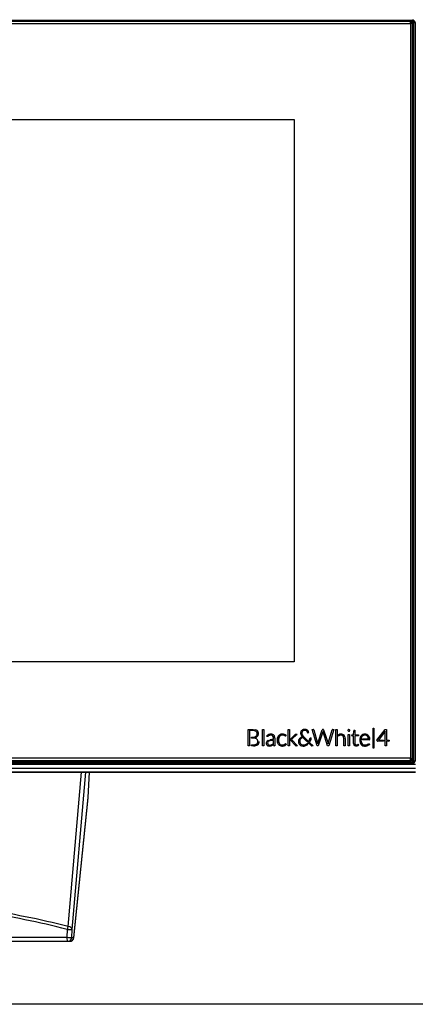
# Model space of a CAD drawing. Header units: millimetres. Extents: x 61 to 344, y 18 to 427.
# Tile 15 of 29: x 130 to 150, y 202 to 251. Entities that reach past the tile are written whole.
import ezdxf
from ezdxf.enums import TextEntityAlignment as Align

# ---------------------------------------------------------------- set-up
doc = ezdxf.new("R2010")
doc.units = ezdxf.units.MM
doc.layers.add('146338PRO-HÜLLEN', color=7, linetype='Continuous')
doc.layers.add('Standard', color=7, linetype='Continuous')
doc.styles.add('SEACAD_Arial', font='arial.ttf')
doc.dimstyles.new('ISO_(mm)', dxfattribs={"dimtxt": 3, "dimasz": 3, "dimexe": 1.5, "dimexo": 0, "dimgap": 0.75, "dimtad": 1, "dimlfac": 5, "dimtxsty": 'SEACAD_Arial', "dimblk1": '_SE_FILLED', "dimblk2": '_SE_FILLED', "dimsah": 1, "dimcen": 1.5, "dimadec": 0, "dimazin": 0, "dimtfac": 0.5, "dimtmove": 0, "dimatfit": 3, "dimfxl": 1, "dimarcsym": 0})

# ---------------------------------------------------------------- blocks, each defined once
blk = doc.blocks.new('SE')
at = {"layer": '146338PRO-HÜLLEN', "color": 7, "linetype": 'Continuous'}
for p, q in [((94.134, 250.657), (149.435, 250.657)), ((149.435, 250.59), (94.134, 250.59)), ((149.324, 250.579), (94.244, 250.579)), ((94.244, 250.492), (149.324, 250.492)), ((149.324, 250.579), (149.424, 250.48)), ((149.324, 250.492), (149.324, 250.579)), ((149.424, 250.48), (149.324, 250.492)), ((149.324, 250.492), (149.324, 213.887)), ((149.389, 250.515), (149.425, 250.515)), ((149.424, 213.875), (149.424, 250.48)), ((149.425, 250.515), (149.435, 250.59)), ((149.425, 250.515), (149.425, 250.448)), ((149.425, 213.679), (149.425, 250.448)), ((149.495, 250.531), (149.485, 250.455)), ((149.485, 250.455), (149.485, 213.708)), ((149.495, 213.738), (149.495, 250.531)), ((149.555, 250.538), (149.555, 213.745)), ((100.034, 245.698), (143.534, 245.698)), ((100.034, 245.698), (143.534, 245.698)), ((143.534, 245.698), (143.534, 218.681)), ((143.534, 218.681), (100.034, 218.681)), ((141.244, 215.316), (141.483, 215.316)), ((141.244, 215.316), (141.483, 215.316)), ((141.244, 214.5), (141.244, 215.316)), ((141.483, 215.316), (141.604, 215.302)), ((141.483, 215.316), (141.483, 215.316)), ((141.483, 215.316), (141.604, 215.302)), ((141.954, 215.319), (142.018, 215.319)), ((141.954, 215.319), (142.018, 215.319)), ((141.954, 214.5), (141.954, 215.319)), ((142.018, 215.319), (142.018, 214.5)), ((143.242, 215.319), (143.306, 215.319)), ((143.242, 215.319), (143.306, 215.319)), ((143.242, 214.5), (143.242, 215.319)), ((143.306, 215.319), (143.306, 214.5)), ((144.432, 215.316), (144.484, 215.316)), ((144.432, 215.316), (144.484, 215.316)), ((144.68, 214.5), (144.432, 215.316)), ((144.484, 215.316), (144.484, 215.316)), ((144.961, 215.316), (144.977, 215.316)), ((144.961, 215.316), (144.961, 215.316)), ((144.961, 215.316), (144.977, 215.316)), ((144.977, 215.316), (144.977, 215.316)), ((145.457, 215.316), (145.504, 215.316)), ((145.457, 215.316), (145.457, 215.316)), ((145.457, 215.316), (145.504, 215.316)), ((145.504, 215.316), (145.502, 215.31)), ((145.612, 215.319), (145.676, 215.319)), ((145.612, 215.319), (145.676, 215.319)), ((145.612, 214.5), (145.612, 215.319)), ((145.676, 215.319), (145.676, 214.5)), ((147.476, 215.386), (147.504, 215.386)), ((147.476, 215.386), (147.504, 215.386)), ((147.476, 214.381), (147.476, 215.386)), ((147.504, 215.386), (147.504, 214.381)), ((147.66, 214.779), (148.07, 215.317)), ((147.66, 214.779), (148.07, 215.317)), ((148.07, 215.317), (148.07, 215.317)), ((148.07, 215.317), (148.126, 215.317)), ((148.07, 215.317), (148.126, 215.317)), ((148.126, 215.317), (148.126, 214.784)), ((141.311, 215.26), (141.311, 214.5)), ((141.311, 215.26), (141.311, 215.26)), ((141.311, 215.26), (141.311, 214.5)), ((141.483, 215.26), (141.311, 215.26)), ((141.407, 214.939), (141.484, 214.939)), ((141.407, 214.886), (141.407, 214.939)), ((141.407, 214.938), (141.484, 214.938)), ((141.512, 214.886), (141.407, 214.886)), ((141.484, 214.939), (141.484, 214.938)), ((141.578, 214.953), (141.578, 214.953)), ((141.604, 215.302), (141.604, 215.302)), ((141.608, 214.919), (141.608, 214.919)), ((141.642, 214.989), (141.642, 214.989)), ((141.679, 215.04), (141.679, 215.041)), ((141.692, 215.26), (141.692, 215.259)), ((141.743, 215.191), (141.743, 215.191)), ((142.172, 214.992), (142.174, 214.995)), ((142.172, 214.992), (142.174, 214.995)), ((142.183, 214.973), (142.172, 214.992)), ((142.174, 214.995), (142.174, 214.995)), ((142.27, 215.063), (142.27, 215.063)), ((142.466, 215.071), (142.466, 215.071)), ((142.509, 214.819), (142.509, 214.874)), ((142.525, 215.028), (142.525, 215.028)), ((142.56, 214.96), (142.56, 214.961)), ((142.572, 214.877), (142.572, 214.5)), ((142.704, 214.909), (142.756, 215.004)), ((142.756, 215.003), (142.704, 214.908)), ((142.704, 214.909), (142.704, 214.908)), ((142.756, 215.004), (142.756, 215.003)), ((142.805, 214.968), (142.766, 214.891)), ((143.114, 214.993), (143.108, 214.987)), ((143.131, 215.016), (143.114, 214.993)), ((143.128, 215.019), (143.131, 215.016)), ((143.128, 215.019), (143.128, 215.019)), ((143.128, 215.019), (143.131, 215.016)), ((143.347, 214.836), (143.349, 214.838)), ((143.347, 214.836), (143.349, 214.838)), ((143.347, 214.791), (143.347, 214.836)), ((143.349, 214.838), (143.586, 215.063)), ((143.349, 214.838), (143.586, 215.062)), ((143.349, 214.838), (143.349, 214.838)), ((143.417, 214.831), (143.406, 214.82)), ((143.678, 215.077), (143.417, 214.831)), ((143.586, 215.063), (143.586, 215.062)), ((143.595, 215.07), (143.595, 215.07)), ((143.617, 215.077), (143.678, 215.077)), ((143.617, 215.077), (143.617, 215.076)), ((143.617, 215.076), (143.678, 215.076)), ((143.799, 214.861), (143.799, 214.861)), ((143.861, 214.917), (143.861, 214.917)), ((143.871, 215.212), (143.871, 215.212)), ((143.913, 215.27), (143.913, 215.27)), ((143.933, 214.955), (143.933, 214.955)), ((143.939, 215.047), (143.939, 215.047)), ((143.97, 214.916), (143.966, 214.92)), ((144.383, 214.514), (143.971, 214.916)), ((143.979, 215.31), (143.979, 215.31)), ((144.013, 214.957), (144.265, 214.71)), ((144.013, 214.957), (144.013, 214.956)), ((144.013, 214.956), (144.265, 214.71)), ((144.139, 215.312), (144.139, 215.312)), ((144.201, 215.275), (144.201, 215.275)), ((144.242, 215.223), (144.242, 215.223)), ((144.256, 215.155), (144.242, 215.151)), ((144.26, 215.155), (144.256, 215.155)), ((144.26, 215.159), (144.26, 215.155)), ((144.26, 215.159), (144.26, 215.159)), ((144.26, 215.159), (144.26, 215.155)), ((144.305, 214.795), (144.322, 214.874)), ((144.342, 214.895), (144.378, 214.895)), ((144.342, 214.895), (144.378, 214.895)), ((144.378, 214.895), (144.378, 214.894)), ((144.507, 215.299), (144.703, 214.637)), ((144.507, 215.299), (144.507, 215.299)), ((144.507, 215.299), (144.703, 214.636)), ((144.718, 214.635), (144.937, 215.297)), ((144.718, 214.635), (144.937, 215.297)), ((144.965, 215.203), (144.734, 214.5)), ((144.937, 215.297), (144.937, 215.297)), ((144.949, 215.312), (144.949, 215.312)), ((144.968, 215.214), (144.965, 215.203)), ((144.971, 215.203), (144.968, 215.214)), ((145.201, 214.503), (144.971, 215.203)), ((144.993, 215.31), (144.993, 215.31)), ((145.002, 215.298), (145.222, 214.633)), ((145.002, 215.298), (145.002, 215.297)), ((145.002, 215.297), (145.222, 214.633)), ((145.236, 214.637), (145.431, 215.297)), ((145.236, 214.637), (145.431, 215.297)), ((145.502, 215.31), (145.257, 214.5)), ((145.431, 215.297), (145.431, 215.297)), ((145.44, 215.31), (145.44, 215.31)), ((145.725, 215.034), (145.727, 215.035)), ((145.725, 215.034), (145.727, 215.035)), ((145.726, 214.981), (145.725, 215.034)), ((145.733, 214.987), (145.726, 214.981)), ((145.727, 215.035), (145.727, 215.035)), ((145.759, 215.056), (145.759, 215.056)), ((145.96, 215.071), (145.96, 215.07)), ((146.006, 214.5), (146.006, 214.867)), ((146.022, 215.026), (146.022, 215.026)), ((146.059, 214.955), (146.059, 214.955)), ((146.07, 214.871), (146.07, 214.5)), ((146.216, 215.286), (146.216, 215.285)), ((146.224, 215.299), (146.224, 215.299)), ((146.227, 215.076), (146.29, 215.076)), ((146.227, 215.076), (146.29, 215.076)), ((146.227, 214.501), (146.227, 215.076)), ((146.24, 215.31), (146.24, 215.311)), ((146.282, 215.308), (146.282, 215.308)), ((146.29, 215.076), (146.29, 214.501)), ((146.301, 215.287), (146.301, 215.287)), ((146.302, 215.286), (146.302, 215.286)), ((146.399, 215.052), (146.497, 215.059)), ((146.399, 215.052), (146.497, 215.059)), ((146.399, 215.026), (146.399, 215.052)), ((146.496, 215.009), (146.418, 215.009)), ((146.496, 214.626), (146.496, 215.009)), ((146.497, 215.059), (146.51, 215.258)), ((146.497, 215.059), (146.51, 215.258)), ((146.497, 215.059), (146.497, 215.059)), ((146.51, 215.258), (146.51, 215.258)), ((146.516, 215.27), (146.516, 215.27)), ((146.529, 215.276), (146.56, 215.276)), ((146.529, 215.276), (146.529, 215.275)), ((146.529, 215.275), (146.56, 215.275)), ((146.56, 215.276), (146.56, 215.059)), ((146.56, 215.059), (146.739, 215.059)), ((146.56, 215.059), (146.56, 215.059)), ((146.56, 215.059), (146.739, 215.059)), ((146.56, 215.009), (146.56, 214.627)), ((146.739, 215.009), (146.56, 215.009)), ((146.739, 215.059), (146.739, 215.009)), ((146.817, 214.914), (146.817, 214.914)), ((146.865, 214.845), (146.863, 214.811)), ((146.868, 215.005), (146.868, 215.004)), ((146.94, 214.85), (147.232, 214.85)), ((146.94, 214.85), (147.232, 214.85)), ((146.94, 214.806), (146.94, 214.85)), ((146.951, 215.064), (146.951, 215.064)), ((147.155, 215.068), (147.155, 215.068)), ((147.232, 214.85), (147.232, 214.85)), ((147.249, 214.99), (147.249, 214.99)), ((147.269, 214.952), (147.269, 214.952)), ((148.068, 215.228), (147.733, 214.784)), ((148.067, 215.223), (148.068, 215.228)), ((148.067, 215.222), (148.068, 215.228)), ((148.067, 215.223), (148.067, 215.222)), ((148.067, 215.202), (148.067, 215.223)), ((148.067, 215.202), (148.067, 215.222)), ((148.067, 214.5), (148.067, 215.202)), ((148.068, 215.228), (148.068, 215.228)), ((141.311, 214.5), (141.244, 214.5)), ((141.407, 214.556), (141.511, 214.556)), ((141.407, 214.556), (141.511, 214.556)), ((141.407, 214.5), (141.407, 214.556)), ((141.513, 214.5), (141.407, 214.5)), ((141.511, 214.556), (141.511, 214.556)), ((141.67, 214.601), (141.67, 214.601)), ((142.018, 214.5), (141.954, 214.5)), ((142.166, 214.711), (142.166, 214.711)), ((142.216, 214.597), (142.216, 214.597)), ((142.226, 214.579), (142.226, 214.579)), ((142.232, 214.767), (142.232, 214.766)), ((142.271, 214.546), (142.298, 214.541)), ((142.271, 214.546), (142.297, 214.54)), ((142.298, 214.541), (142.376, 214.547)), ((142.298, 214.54), (142.376, 214.546)), ((142.347, 214.804), (142.347, 214.803)), ((142.376, 214.547), (142.376, 214.546)), ((142.442, 214.527), (142.423, 214.517)), ((142.428, 214.567), (142.428, 214.567)), ((142.438, 214.574), (142.443, 214.578)), ((142.438, 214.573), (142.443, 214.578)), ((142.438, 214.573), (142.438, 214.574)), ((142.451, 214.532), (142.442, 214.527)), ((142.443, 214.578), (142.451, 214.584)), ((142.443, 214.578), (142.451, 214.584)), ((142.443, 214.578), (142.443, 214.578)), ((142.451, 214.584), (142.451, 214.532)), ((142.509, 214.819), (142.509, 214.819)), ((142.509, 214.63), (142.509, 214.773)), ((142.512, 214.586), (142.509, 214.63)), ((142.512, 214.586), (142.512, 214.586)), ((142.52, 214.52), (142.512, 214.586)), ((142.572, 214.5), (142.545, 214.5)), ((142.757, 214.571), (142.705, 214.664)), ((142.752, 214.788), (142.752, 214.787)), ((142.766, 214.684), (142.804, 214.608)), ((142.766, 214.684), (142.766, 214.684)), ((142.766, 214.684), (142.804, 214.608)), ((142.805, 214.608), (142.805, 214.608)), ((142.892, 214.552), (142.892, 214.551)), ((143.013, 214.554), (143.013, 214.554)), ((143.039, 214.564), (143.039, 214.564)), ((143.087, 214.596), (143.101, 214.605)), ((143.087, 214.596), (143.101, 214.605)), ((143.087, 214.596), (143.087, 214.596)), ((143.101, 214.605), (143.101, 214.605)), ((143.121, 214.6), (143.139, 214.578)), ((143.121, 214.6), (143.121, 214.599)), ((143.121, 214.599), (143.139, 214.578)), ((143.139, 214.578), (143.136, 214.575)), ((143.306, 214.5), (143.242, 214.5)), ((143.607, 214.515), (143.347, 214.791)), ((143.406, 214.82), (143.401, 214.816)), ((143.401, 214.816), (143.401, 214.815)), ((143.41, 214.808), (143.424, 214.794)), ((143.41, 214.808), (143.41, 214.808)), ((143.41, 214.808), (143.424, 214.794)), ((143.424, 214.794), (143.695, 214.5)), ((143.424, 214.794), (143.424, 214.794)), ((143.424, 214.794), (143.695, 214.5)), ((143.695, 214.5), (143.637, 214.5)), ((143.758, 214.791), (143.758, 214.791)), ((143.824, 214.64), (143.824, 214.64)), ((143.867, 214.587), (143.867, 214.587)), ((143.925, 214.555), (143.925, 214.555)), ((144.064, 214.554), (144.064, 214.553)), ((144.13, 214.579), (144.13, 214.579)), ((144.186, 214.617), (144.19, 214.62)), ((144.186, 214.616), (144.19, 214.62)), ((144.186, 214.617), (144.186, 214.616)), ((144.19, 214.62), (144.193, 214.623)), ((144.19, 214.62), (144.193, 214.623)), ((144.19, 214.62), (144.19, 214.62)), ((144.193, 214.623), (144.229, 214.587)), ((144.193, 214.623), (144.193, 214.623)), ((144.193, 214.623), (144.229, 214.587)), ((144.229, 214.587), (144.222, 214.58)), ((144.265, 214.71), (144.265, 214.71)), ((144.304, 214.672), (144.481, 214.5)), ((144.304, 214.672), (144.304, 214.672)), ((144.304, 214.672), (144.481, 214.5)), ((144.481, 214.5), (144.418, 214.5)), ((144.734, 214.5), (144.68, 214.5)), ((144.703, 214.636), (144.703, 214.637)), ((144.709, 214.61), (144.71, 214.605)), ((144.709, 214.61), (144.709, 214.61)), ((144.709, 214.61), (144.71, 214.605)), ((144.71, 214.605), (144.711, 214.61)), ((144.711, 214.609), (144.71, 214.605)), ((144.71, 214.605), (144.71, 214.605)), ((144.711, 214.609), (144.711, 214.61)), ((144.718, 214.635), (144.718, 214.635)), ((145.202, 214.5), (145.201, 214.503)), ((145.257, 214.5), (145.202, 214.5)), ((145.222, 214.633), (145.222, 214.633)), ((145.229, 214.606), (145.23, 214.611)), ((145.229, 214.606), (145.23, 214.611)), ((145.229, 214.608), (145.229, 214.606)), ((145.229, 214.608), (145.229, 214.608)), ((145.229, 214.606), (145.229, 214.608)), ((145.229, 214.606), (145.229, 214.606)), ((145.23, 214.611), (145.23, 214.611)), ((145.236, 214.637), (145.236, 214.637)), ((145.676, 214.5), (145.612, 214.5)), ((146.07, 214.5), (146.006, 214.5)), ((146.29, 214.501), (146.227, 214.501)), ((146.56, 214.626), (146.56, 214.627)), ((146.563, 214.597), (146.563, 214.597)), ((146.572, 214.576), (146.572, 214.575)), ((146.605, 214.549), (146.605, 214.549)), ((146.667, 214.55), (146.667, 214.55)), ((146.694, 214.564), (146.694, 214.564)), ((146.71, 214.576), (146.71, 214.576)), ((146.737, 214.575), (146.754, 214.548)), ((146.737, 214.575), (146.737, 214.575)), ((146.737, 214.575), (146.754, 214.548)), ((146.754, 214.548), (146.751, 214.545)), ((146.863, 214.811), (146.863, 214.8)), ((146.863, 214.811), (146.863, 214.81)), ((146.863, 214.81), (146.863, 214.8)), ((146.863, 214.8), (146.878, 214.689)), ((146.863, 214.8), (146.878, 214.689)), ((146.863, 214.793), (146.863, 214.793)), ((146.878, 214.689), (146.878, 214.689)), ((146.92, 214.609), (146.92, 214.609)), ((147.271, 214.806), (146.94, 214.806)), ((147.009, 214.553), (147.009, 214.553)), ((147.195, 214.575), (147.195, 214.575)), ((147.229, 214.596), (147.229, 214.596)), ((147.266, 214.599), (147.283, 214.578)), ((147.266, 214.599), (147.266, 214.598)), ((147.266, 214.598), (147.283, 214.577)), ((147.283, 214.578), (147.282, 214.576)), ((147.504, 214.381), (147.476, 214.381)), ((147.659, 214.778), (147.66, 214.779)), ((147.659, 214.778), (147.66, 214.779)), ((147.665, 214.749), (147.659, 214.778)), ((147.66, 214.779), (147.66, 214.779)), ((147.992, 214.731), (147.689, 214.731)), ((147.733, 214.784), (147.992, 214.784)), ((147.733, 214.784), (147.733, 214.784)), ((147.733, 214.784), (147.992, 214.784)), ((147.992, 214.784), (147.992, 214.731)), ((148.126, 214.5), (148.067, 214.5)), ((148.126, 214.784), (148.274, 214.784)), ((148.126, 214.784), (148.126, 214.784)), ((148.126, 214.784), (148.274, 214.784)), ((148.126, 214.731), (148.126, 214.5)), ((148.254, 214.731), (148.126, 214.731)), ((148.274, 214.784), (148.274, 214.75)), ((148.274, 214.75), (148.274, 214.75)), ((149.324, 213.887), (94.244, 213.887)), ((149.324, 213.775), (149.324, 213.887)), ((149.324, 213.887), (149.424, 213.875)), ((149.424, 213.875), (149.324, 213.775)), ((149.424, 213.826), (149.424, 213.875)), ((93.984, 213.597), (149.584, 213.597)), ((149.584, 213.374), (93.984, 213.374)), ((149.435, 213.679), (94.134, 213.679)), ((149.435, 213.626), (94.134, 213.626)), ((94.244, 213.775), (149.324, 213.775)), ((149.324, 213.727), (94.244, 213.727)), ((149.324, 213.727), (149.424, 213.826)), ((149.324, 213.775), (149.324, 213.727)), ((149.435, 213.626), (149.435, 213.679)), ((149.492, 213.722), (149.495, 213.738)), ((93.984, 213.203), (149.584, 213.203)), ((93.984, 213.188), (149.584, 213.188)), ((132.274, 205.5), (132.939, 213.188)), ((132.474, 205.35), (133.152, 213.188)), ((133.273, 211.937), (133.334, 213.188)), ((132.555, 204.946), (133.271, 211.917)), ((132.556, 204.958), (133.273, 211.937)), ((132.225, 205.359), (132.208, 204.966)), ((132.457, 204.958), (132.474, 205.35)), ((111.311, 204.766), (132.258, 204.766)), ((127.993, 204.966), (132.208, 204.966)), ((132.258, 204.766), (132.356, 204.766)), ((132.457, 204.958), (132.556, 204.958)), ((153.548, 201.628), (90.02, 201.628))]:
    blk.add_line(p, q, dxfattribs=at)
for centre, radius, start, end in [((163.496, 250.624), 14.061, 179.864, 180.1359), ((149.435, 250.538), 0.12, 0.2115, 90.2171), ((149.435, 250.531), 0.0597, 0.112, 90.3166), ((144.061, 215.089), 0.236, 70.6136, 110.2809), ((144.061, 215.088), 0.236, 70.6122, 110.2824), ((141.502, 215.01), 0.251, 56.5609, 94.3767), ((141.553, 214.69), 0.192, 51.2952, 75.176), ((141.546, 215.071), 0.239, 52.3869, 75.9208), ((141.546, 215.07), 0.239, 52.3869, 75.9208), ((141.532, 215.102), 0.16, 337.1973, 47.1224), ((141.532, 215.102), 0.16, 337.196, 11.0256), ((141.547, 215.112), 0.211, 340.9071, 22.0442), ((141.547, 215.112), 0.211, 357.967, 22.042), ((142.378, 214.824), 0.262, 70.4541, 114.4157), ((142.378, 214.824), 0.262, 70.4527, 114.4164), ((143.11, 214.788), 0.423, 163.4192, 197.0285), ((143.11, 214.788), 0.423, 163.4192, 175.0549), ((143.143, 214.788), 0.391, 164.7568, 195.4376), ((142.95, 214.793), 0.293, 69.7784, 114.5731), ((142.95, 214.79), 0.296, 70.0186, 114.3329), ((142.954, 214.805), 0.229, 75.2948, 112.2483), ((144.065, 215.131), 0.21, 157.3368, 205.7328), ((144.065, 215.131), 0.21, 157.3378, 188.3798), ((144.078, 215.132), 0.162, 157.4091, 211.2858), ((144.078, 215.131), 0.162, 176.8379, 211.2776), ((144.299, 215.265), 0.42, 211.1558, 227.1517), ((144.299, 215.265), 0.42, 211.1558, 227.1517), ((144.061, 215.106), 0.167, 68.7251, 110.0638), ((143.913, 214.925), 0.413, 341.7406, 352.9998), ((144.342, 214.877), 0.0179, 89.8893, 152.5822), ((144.342, 214.876), 0.0182, 90.365, 152.0492), ((145.875, 214.843), 0.243, 69.5222, 118.5908), ((145.875, 214.843), 0.243, 69.5177, 118.5946), ((146.257, 215.266), 0.0487, 23.7464, 25.6754), ((146.257, 215.266), 0.0487, 23.7463, 25.6754), ((147.204, 214.794), 0.405, 162.7719, 197.8661), ((147.211, 214.794), 0.412, 163.0846, 179.0779), ((147.058, 214.811), 0.275, 69.2797, 112.8305), ((147.058, 214.811), 0.275, 69.2794, 112.8308), ((147.059, 214.827), 0.209, 69.621, 110.6224), ((147.059, 214.872), 0.17, 18.3932, 41.858), ((141.529, 214.8), 0.244, 265.999, 305.4616), ((141.529, 214.8), 0.244, 265.999, 305.4616), ((141.564, 214.754), 0.248, 285.5239, 309.6035), ((141.556, 214.724), 0.168, 312.9774, 25.6904), ((141.556, 214.724), 0.168, 312.9774, 349.6343), ((141.588, 214.719), 0.205, 333.9729, 0.4454), ((142.29, 214.635), 0.146, 148.3435, 204.9096), ((142.29, 214.635), 0.146, 148.3435, 186.1377), ((142.308, 214.608), 0.176, 115.5548, 143.9559), ((142.308, 214.608), 0.176, 115.5548, 143.9559), ((142.306, 214.639), 0.0998, 145.6788, 204.9521), ((142.309, 214.743), 0.252, 254.8317, 283.2647), ((142.543, 214.524), 0.0242, 190.9734, 274.9222), ((143.143, 214.788), 0.391, 180.0996, 195.4376), ((142.939, 214.76), 0.268, 247.2451, 283.09), ((142.948, 214.769), 0.224, 255.5935, 286.8971), ((142.948, 214.768), 0.224, 255.5935, 286.8971), ((143.961, 214.711), 0.218, 158.4009, 205.302), ((143.961, 214.711), 0.219, 158.4492, 179.0767), ((143.988, 214.715), 0.18, 159.724, 204.6373), ((143.988, 214.715), 0.18, 179.3304, 204.6387), ((143.988, 214.801), 0.31, 252.3717, 284.9873), ((143.997, 214.793), 0.248, 253.0964, 285.5562), ((143.997, 214.792), 0.248, 253.0964, 285.5562), ((144.18, 214.621), 0.0586, 308.771, 316.5073), ((146.635, 214.644), 0.0992, 252.6779, 289.3344), ((146.635, 214.644), 0.0992, 252.6836, 289.3288), ((147.08, 214.754), 0.275, 197.7388, 220.9031), ((147.096, 214.752), 0.227, 196.2322, 219.2103), ((147.098, 214.753), 0.229, 196.3434, 219.098), ((147.067, 214.79), 0.298, 249.2147, 282.3364), ((147.074, 214.813), 0.268, 255.9659, 285.0238), ((147.073, 214.81), 0.265, 255.915, 285.2827), ((149.435, 213.745), 0.12, 269.7838, 359.7875), ((149.435, 213.738), 0.0598, 269.8383, 359.733), ((121.784, 164.625), 42.2, 75.6063, 81.5571), ((121.78, 164.851), 41.833, 75.5409, 81.4582), ((132.356, 204.966), 0.2, 270, 354.132)]:
    blk.add_arc(centre, radius, start, end, dxfattribs=at)
for centre, major_axis, ratio, start_param, end_param in [((149.425, 250.456), (-0.0595, 0.0075), 0.990117, 3.265426, 4.835918), ((149.425, 250.456), (0.06, 0), 0.121869, 4.712389, 6.265732), ((144.484, 215.292), (0.0236, 0), 0.992546, 0.285046, 1.570796), ((144.484, 215.292), (0.0236, 0), 0.992546, 0.285046, 1.570796), ((144.961, 215.293), (-0.0234, 0), 0.992546, 4.712389, 5.25716), ((144.961, 215.292), (-0.0234, 0), 0.992546, 4.712389, 5.25716), ((144.978, 215.292), (0.0239, 0), 0.992546, 0.881942, 1.593334), ((144.978, 215.292), (0.0239, 0), 0.992546, 0.881912, 1.593327), ((145.456, 215.291), (-0.0247, 0), 0.992546, 4.686327, 5.396581), ((145.456, 215.291), (-0.0247, 0), 0.992546, 4.686336, 5.396535), ((146.259, 215.269), (-0.0462, 0), 0.992546, 4.178754, 5.117134), ((146.259, 215.268), (-0.0462, 0), 0.992546, 4.178754, 5.117134), ((141.516, 214.557), (0.332, 0), 0.992546, 1.309222, 1.583212), ((141.519, 215.129), (0.187, 0), 0.992546, 5.03515, 5.431555), ((141.519, 215.129), (0.187, 0), 0.992546, 5.03515, 5.431555), ((141.54, 215.141), (0.234, 0), 0.992546, 5.011401, 5.254384), ((141.544, 215.097), (0.147, 0), 0.992546, 5.449965, 5.885301), ((141.544, 215.097), (0.147, 0), 0.992546, 5.449965, 5.885301), ((141.554, 215.12), (0.208, 0), 0.992546, 5.244996, 5.580592), ((141.584, 214.735), (0.138, 0), 0.992546, 0.471427, 0.874145), ((141.582, 215.127), (0.173, 0), 0.992546, 0.38218, 0.884339), ((141.582, 215.127), (0.173, 0), 0.992546, 0.38218, 0.884339), ((141.569, 215.109), (0.19, 0), 0.992546, 5.575755, 5.922878), ((142.418, 214.761), (-0.339, 0), 0.992546, 5.163801, 5.51279), ((142.418, 214.76), (-0.339, 0), 0.992546, 5.163801, 5.51279), ((142.433, 214.743), (-0.308, 0), 0.992546, 5.32404, 5.439261), ((142.397, 214.795), (-0.245, 0), 0.992546, 5.076379, 5.32404), ((142.406, 214.929), (0.156, 0), 0.992546, 0.701956, 1.175222), ((142.406, 214.928), (0.156, 0), 0.992546, 0.701956, 1.175222), ((141.574, 213.941), (0.887, 1.067), 0.278469, 5.959702, 6.226621), ((142.377, 214.91), (0.191, 0), 0.992546, 0.272502, 0.678902), ((142.377, 214.909), (0.191, 0), 0.992546, 0.272502, 0.678902), ((142.26, 214.877), (0.312, 0), 0.992546, 0, 0.272502), ((142.26, 214.877), (0.312, 0), 0.992546, 0, 0.272502), ((142.93, 214.856), (-0.228, 0), 0.992546, 5.174752, 5.575348), ((142.93, 214.856), (-0.228, 0), 0.992546, 5.174752, 5.575348), ((142.937, 214.863), (-0.169, 0), 0.992546, 5.138005, 5.611252), ((142.947, 214.81), (0.227, 0), 0.992546, 1.153487, 1.281791), ((142.956, 214.829), (0.207, 0), 0.992546, 0.926201, 1.153487), ((142.955, 214.834), (0.254, 0), 0.992546, 0.822454, 1.183913), ((142.955, 214.834), (0.254, 0), 0.992546, 0.822454, 1.183913), ((143.638, 215.009), (-0.0753, 0), 0.992546, 5.318411, 5.473995), ((143.638, 215.008), (-0.0753, 0), 0.992546, 5.318411, 5.473995), ((143.617, 215.04), (0.0372, 0), 0.992546, 1.570796, 2.176819), ((143.617, 215.039), (0.0372, 0), 0.992546, 1.570796, 2.176819), ((144, 214.696), (-0.261, 0), 0.992546, 5.591859, 5.905608), ((144, 214.695), (-0.261, 0), 0.992546, 5.591859, 5.905608), ((144.032, 214.669), (-0.303, 0), 0.992546, 5.310423, 5.589978), ((144.032, 214.668), (-0.303, 0), 0.992546, 5.310423, 5.589978), ((144.02, 214.704), (-0.215, 0), 0.992546, 5.620589, 5.928337), ((144.054, 214.674), (-0.26, 0), 0.992546, 5.337119, 5.60943), ((144.063, 214.629), (-0.354, 0), 0.992546, 5.087491, 5.318069), ((144.063, 214.628), (-0.354, 0), 0.992546, 5.087491, 5.31807), ((144.036, 215.139), (-0.181, 0), 0.992546, 5.464334, 5.863295), ((144.036, 215.139), (-0.181, 0), 0.992546, 5.464322, 5.863295), ((144.217, 215.208), (-0.381, 0), 0.992546, 0.459981, 0.730551), ((144.105, 214.601), (-0.35, 0), 0.992546, 5.119509, 5.332031), ((144.047, 215.126), (-0.198, 0), 0.992546, 5.064113, 5.458779), ((144.047, 215.126), (-0.198, 0), 0.992546, 5.064113, 5.458768), ((144.048, 215.14), (-0.131, 0), 0.992546, 5.273815, 5.856238), ((144.052, 215.132), (-0.14, 0), 0.992546, 5.067638, 5.273142), ((144.057, 215.128), (0.149, 0), 0.992546, 0.794113, 1.126647), ((144.065, 215.117), (0.21, 0), 0.992546, 0.865078, 1.207815), ((144.065, 215.117), (0.21, 0), 0.992546, 0.865078, 1.207815), ((144.064, 215.136), (0.139, 0), 0.992546, 0.469291, 0.787), ((144.02, 215.112), (0.188, 0), 0.992546, 0.28506, 0.47772), ((144.08, 215.139), (0.183, 0), 0.992546, 0.482082, 0.852933), ((144.08, 215.139), (0.183, 0), 0.992546, 0.482082, 0.852933), ((144.222, 215.169), (-0.0217, 0), 0.992546, 0.200335, 0.859944), ((144.107, 215.153), (0.152, 0), 0.992546, 0.039619, 0.482082), ((144.107, 215.153), (0.152, 0), 0.992546, 0.039966, 0.482082), ((144.355, 214.87), (-0.0329, 0), 0.992546, 5.809919, 6.15582), ((144.355, 214.87), (-0.0329, 0), 0.992546, 5.809711, 6.115279), ((143.998, 214.902), (0.381, 0), 0.992546, 5.990813, 6.262539), ((144.964, 215.288), (-0.0287, 0), 0.992546, 5.257158, 5.965966), ((144.964, 215.288), (-0.0287, 0), 0.992546, 5.257158, 5.965966), ((144.972, 215.287), (0.0317, 0), 0.992546, 0.345638, 0.847004), ((144.972, 215.287), (0.0317, 0), 0.992546, 0.345638, 0.846968), ((145.454, 215.291), (-0.0234, 0), 0.992546, 5.331213, 6.030792), ((145.454, 215.291), (-0.0234, 0), 0.992546, 5.331164, 6.030792), ((145.913, 214.79), (-0.309, 0), 0.992546, 5.231926, 5.356292), ((145.913, 214.79), (-0.309, 0), 0.992546, 5.231926, 5.356292), ((145.896, 214.779), (-0.265, 0), 0.992546, 5.253707, 5.373518), ((145.899, 214.923), (0.161, 0), 0.992546, 0.707059, 1.181216), ((145.899, 214.922), (0.161, 0), 0.992546, 0.707059, 1.181216), ((145.054, 214.037), (0.905, 0.965), 0.307594, 5.966298, 6.240973), ((145.868, 214.903), (0.198, 0), 0.992546, 0.269918, 0.684195), ((145.868, 214.902), (0.198, 0), 0.992546, 0.269918, 0.684195), ((145.754, 214.871), (0.316, 0), 0.992546, 0, 0.269918), ((145.754, 214.871), (0.316, 0), 0.992546, 0, 0.269918), ((146.257, 215.268), (0.0447, 0), 0.992546, 2.726583, 3.559276), ((146.257, 215.268), (0.0447, 0), 0.992546, 2.726581, 3.14032), ((146.26, 215.267), (-0.0479, 0), 0.992546, 5.560421, 5.88645), ((146.26, 215.267), (-0.0479, 0), 0.992546, 5.560421, 5.886455), ((146.261, 215.27), (-0.0493, 0), 0.992546, 0.425644, 0.786192), ((146.259, 215.268), (-0.0466, 0), 0.992546, 5.116616, 5.5604), ((146.259, 215.268), (-0.0466, 0), 0.992546, 5.116617, 5.5604), ((146.261, 215.271), (-0.0502, 0), 0.992546, 0.79456, 1.052814), ((146.259, 215.267), (0.0458, 0), 0.992546, 4.194418, 5.192753), ((146.257, 215.27), (0.0491, 0), 0.992546, 5.192753, 5.604834), ((146.257, 215.267), (0.0485, 0), 0.992546, 0.445206, 1.037161), ((146.257, 215.266), (0.0485, 0), 0.992546, 0.445206, 1.037161), ((146.254, 215.272), (0.053, 0), 0.992546, 5.604834, 5.836155), ((146.261, 215.268), (-0.0444, 0), 0.992546, 2.719841, 3.568056), ((146.261, 215.267), (-0.0444, 0), 0.992546, 3.141593, 3.568041), ((146.416, 215.026), (-0.0171, 0), 0.992546, 0, 1.222484), ((146.418, 215.03), (-0.0213, 0), 0.992546, 1.222484, 1.570796), ((146.531, 215.256), (-0.0207, 0), 0.992546, 5.533516, 6.184375), ((146.531, 215.256), (-0.0207, 0), 0.992546, 5.533509, 6.184378), ((146.528, 215.259), (0.0168, 0), 0.992546, 1.50492, 2.400197), ((146.528, 215.258), (-0.0167, 0), 0.992546, 4.647006, 5.541787), ((147.07, 214.832), (-0.266, 0), 0.992546, 5.571343, 5.968002), ((147.07, 214.832), (-0.266, 0), 0.992546, 5.571343, 5.968002), ((147.145, 214.815), (-0.281, 0), 0.992546, 5.883933, 6.177545), ((147.046, 214.849), (-0.237, 0), 0.992546, 5.123292, 5.55781), ((147.046, 214.848), (-0.237, 0), 0.992546, 5.123292, 5.55781), ((147.069, 214.847), (-0.198, 0), 0.992546, 5.513067, 5.882087), ((147.048, 214.863), (-0.173, 0), 0.992546, 5.084464, 5.494785), ((147.076, 214.887), (0.148, 0), 0.992546, 0.735492, 1.180904), ((147.075, 214.878), (0.207, 0), 0.992546, 0.573329, 1.175736), ((147.075, 214.878), (0.207, 0), 0.992546, 0.573329, 1.175731), ((146.988, 214.85), (0.244, 0), 0.992546, 0.001556, 0.318807), ((147.05, 214.862), (0.237, 0), 0.992546, 0.393329, 0.573328), ((147.05, 214.862), (0.237, 0), 0.992546, 0.393329, 0.573328), ((141.519, 214.912), (-0.415, 0), 0.992546, 1.555868, 1.842116), ((141.595, 214.709), (0.194, 0), 0.992546, 5.423469, 5.856056), ((142.282, 214.629), (-0.136, 0), 0.992546, 0.424124, 0.861546), ((142.287, 214.64), (-0.148, 0), 0.992546, 0.882416, 1.27238), ((142.305, 214.636), (-0.0978, 0), 0.992546, 0.415009, 0.628077), ((142.305, 214.636), (-0.0978, 0), 0.992546, 0.415008, 0.628141), ((142.299, 214.632), (-0.0909, 0), 0.992546, 0.629657, 1.255495), ((142.299, 214.632), (-0.0909, 0), 0.992546, 0.629726, 1.258019), ((142.434, 214.362), (-0.407, 0), 0.992546, 4.859581, 5.105074), ((142.523, 213.833), (-0.994, 0), 0.992546, 4.72679, 4.891267), ((142.523, 213.833), (-0.994, 0), 0.992546, 4.72679, 4.891267), ((142.318, 214.726), (0.235, 0), 0.992546, 4.923472, 5.174709), ((142.531, 213.766), (-1.015, 0), 0.992546, 4.734007, 4.867499), ((142.319, 214.766), (0.229, 0), 0.992546, 4.964454, 5.213781), ((142.319, 214.766), (0.229, 0), 0.992546, 4.964454, 5.213781), ((142.399, 214.62), (0.0611, 0), 0.992546, 5.213781, 5.399742), ((142.399, 214.62), (0.0611, 0), 0.992546, 5.213781, 5.399742), ((142.924, 214.713), (-0.22, 0), 0.992546, 0.707379, 1.15832), ((142.935, 214.712), (-0.168, 0), 0.992546, 0.676535, 1.311294), ((142.935, 214.712), (-0.168, 0), 0.992546, 0.676535, 1.311294), ((142.95, 214.76), (0.267, 0), 0.992546, 4.899365, 5.118132), ((142.944, 214.761), (0.22, 0), 0.992546, 5.032155, 5.157593), ((142.944, 214.761), (0.22, 0), 0.992546, 5.032155, 5.157593), ((142.949, 214.75), (0.207, 0), 0.992546, 5.157593, 5.44001), ((142.949, 214.75), (0.207, 0), 0.992546, 5.157593, 5.44001), ((142.973, 214.715), (0.217, 0), 0.992546, 5.104012, 5.349954), ((143.107, 214.588), (0.0182, 0), 0.992546, 0.683315, 1.918814), ((143.107, 214.588), (0.0182, 0), 0.992546, 0.683315, 1.918814), ((143.007, 214.675), (0.164, 0), 0.992546, 5.332743, 5.623348), ((143.367, 214.764), (0.0617, 0), 0.992546, 0.794818, 0.994648), ((143.367, 214.764), (0.0617, 0), 0.992546, 0.794829, 0.994648), ((143.642, 214.544), (-0.0459, 0), 0.992546, 0.701207, 1.09214), ((143.637, 214.539), (-0.0388, 0), 0.992546, 1.142193, 1.580094), ((143.96, 214.714), (-0.22, 0), 0.992546, 0.459738, 0.86585), ((143.971, 214.729), (-0.238, 0), 0.992546, 0.873338, 1.244191), ((143.976, 214.718), (-0.172, 0), 0.992546, 0.473831, 0.875088), ((143.976, 214.718), (-0.172, 0), 0.992546, 0.473831, 0.875087), ((143.981, 214.726), (-0.181, 0), 0.992546, 0.881946, 1.253513), ((143.981, 214.726), (-0.181, 0), 0.992546, 0.881945, 1.253512), ((143.987, 214.855), (0.313, 0), 0.992546, 4.961044, 5.187739), ((143.987, 214.855), (0.313, 0), 0.992546, 4.961044, 5.187739), ((143.98, 214.86), (0.372, 0), 0.992546, 4.950793, 5.175334), ((143.988, 214.848), (0.306, 0), 0.992546, 5.193647, 5.417169), ((143.988, 214.847), (0.306, 0), 0.992546, 5.193647, 5.417171), ((143.963, 214.885), (0.402, 0), 0.992546, 5.185354, 5.392824), ((143.908, 214.925), (0.417, 0), 0.992546, 5.738244, 5.96573), ((143.908, 214.924), (0.417, 0), 0.992546, 5.738244, 5.96573), ((143.937, 214.92), (0.444, 0), 0.992546, 5.686215, 5.990813), ((144.42, 214.55), (-0.052, 0), 0.992546, 0.779091, 1.173639), ((144.417, 214.563), (-0.0633, 0), 0.992546, 1.29007, 1.586804), ((144.44, 214.56), (0.273, 0), 0.992546, 0.184926, 0.285046), ((144.44, 214.56), (0.273, 0), 0.992546, 0.184926, 0.285046), ((144.938, 214.563), (-0.232, 0), 0.992546, 5.965966, 6.08014), ((144.938, 214.563), (-0.232, 0), 0.992546, 5.965966, 6.08014), ((144.93, 214.538), (0.308, 0), 0.992546, 0.23306, 0.317218), ((144.93, 214.537), (0.308, 0), 0.992546, 0.23306, 0.317218), ((145.473, 214.568), (-0.247, 0), 0.992546, 5.99812, 6.107839), ((145.473, 214.568), (-0.247, 0), 0.992546, 5.99812, 6.107839), ((147.302, 215.41), (-0.769, -0.89), 0.274862, 5.975166, 6.264693), ((146.678, 214.627), (-0.118, 0), 0.992546, 0, 0.251111), ((146.678, 214.626), (-0.118, 0), 0.992546, 0, 0.251111), ((146.645, 214.618), (-0.0844, 0), 0.992546, 0.251113, 0.535041), ((146.645, 214.618), (-0.0844, 0), 0.992546, 0.251113, 0.535041), ((146.624, 214.606), (-0.0605, 0), 0.992546, 0.535044, 1.243949), ((146.624, 214.606), (-0.0605, 0), 0.992546, 0.535044, 1.24395), ((146.615, 214.683), (0.144, 0), 0.992546, 5.087292, 5.298091), ((146.615, 214.683), (0.144, 0), 0.992546, 5.087292, 5.298091), ((146.604, 214.699), (0.163, 0), 0.992546, 5.298091, 5.4207), ((146.604, 214.699), (0.163, 0), 0.992546, 5.298091, 5.4207), ((146.63, 214.658), (0.166, 0), 0.992546, 5.111151, 5.533702), ((147.048, 214.727), (-0.234, 0), 0.992546, 0.721858, 1.193049), ((147.052, 214.719), (-0.172, 0), 0.992546, 0.696918, 1.316924), ((147.052, 214.719), (-0.172, 0), 0.992546, 0.696898, 1.316924), ((147.058, 214.868), (0.379, 0), 0.992546, 4.905401, 5.081461), ((147.067, 214.819), (0.276, 0), 0.992546, 4.99004, 5.193693), ((147.067, 214.818), (0.276, 0), 0.992546, 4.99004, 5.193693), ((147.06, 214.828), (0.288, 0), 0.992546, 5.19986, 5.337264), ((147.06, 214.828), (0.288, 0), 0.992546, 5.19986, 5.337264), ((147.104, 214.75), (0.251, 0), 0.992546, 5.081461, 5.331873), ((147.157, 214.677), (0.161, 0), 0.992546, 5.331873, 5.603772), ((147.272, 214.825), (-0.0193, 0), 0.992546, 1.510677, 2.396678), ((147.686, 214.753), (-0.0222, 0), 0.992546, 0.217142, 0.897782), ((147.687, 214.757), (-0.0257, 0), 0.992546, 0.954283, 1.618373), ((148.256, 214.753), (-0.0213, 0), 0.992546, 1.511731, 2.280791), ((148.255, 214.749), (-0.0196, 0), 0.992546, 2.418699, 3.169644), ((148.255, 214.749), (-0.0196, 0), 0.992546, 3.141593, 3.169637), ((132.274, 205.359), (0.05, 0.194), 0.241241, 0.816315, 1.632629), ((132.274, 205.359), (-0.2, 0.009), 0.010967, 1.319814, 3.098409), ((132.274, 205.359), (0.199, -0.017), 0.705788, 0.060973, 1.631769), ((132.258, 204.966), (0, 0.2), 0.248185, 1.570796, 3.141593), ((132.258, 204.966), (0.2, -0.009), 0.010948, 4.461817, 6.240001), ((132.258, 204.966), (0, -0.2), 0.999066, 0, 1.527615), ((132.356, 204.966), (0, 0.2), 0.999066, 3.141593, 4.669208), ((132.356, 204.966), (-0.199, 0.02), 0.807545, 3.141593, 3.214848)]:
    blk.add_ellipse(centre, major_axis=major_axis, ratio=ratio, start_param=start_param, end_param=end_param, dxfattribs=at)
for points, degree, knots in [([(149.555, 250.538), (149.539, 250.538), (149.524, 250.537), (149.502, 250.535), (149.495, 250.533), (149.495, 250.531)], 3, [0, 0, 0, 0, 0.5, 0.5, 1, 1, 1, 1]), ([(141.484, 214.939), (141.521, 214.939), (141.553, 214.943), (141.579, 214.953), (141.579, 214.953), (141.579, 214.953), (141.578, 214.953)], 3, [0, 0, 0, 0, 0.999962, 0.999962, 0.999962, 1, 1, 1, 1]), ([(141.484, 214.938), (141.521, 214.938), (141.553, 214.943), (141.579, 214.952), (141.579, 214.952), (141.579, 214.952), (141.578, 214.952)], 3, [0, 0, 0, 0, 0.999962, 0.999962, 0.999962, 1, 1, 1, 1]), ([(142.228, 214.972), (142.215, 214.96), (142.204, 214.96), (142.19, 214.96), (142.183, 214.973)], 2, [0, 0, 0, 0.5, 0.5, 1, 1, 1]), ([(142.476, 214.992), (142.444, 215.031), (142.378, 215.033), (142.34, 215.034), (142.31, 215.022)], 2, [0, 0, 0, 0.5, 0.5, 1, 1, 1]), ([(143.108, 214.988), (143.108, 214.988), (143.108, 214.988), (143.108, 214.988), (143.102, 214.983), (143.093, 214.983), (143.08, 214.993)], 3, [0, 0, 0, 0, 0.000236, 0.000236, 0.000236, 1, 1, 1, 1]), ([(145.971, 214.989), (145.957, 215.006), (145.936, 215.017), (145.907, 215.032), (145.862, 215.033), (145.808, 215.034), (145.76, 215.005)], 2, [0, 0, 0, 0.2, 0.2, 0.5, 0.5, 1, 1, 1]), ([(147.269, 214.952), (147.289, 214.898), (147.291, 214.838), (147.292, 214.819), (147.286, 214.812)], 2, [0, 0, 0, 0.5, 0.5, 1, 1, 1]), ([(147.291, 214.831), (147.291, 214.834), (147.291, 214.838), (147.289, 214.897), (147.269, 214.952)], 2, [0.4049357, 0.4049357, 0.4049357, 0.5, 0.5, 0.9997305, 0.9997305, 0.9997305]), ([(142.278, 214.735), (142.278, 214.735), (142.278, 214.735), (142.278, 214.735), (142.254, 214.724), (142.235, 214.71), (142.224, 214.695)], 3, [0, 0, 0, 0, 0.000081, 0.000081, 0.000081, 1, 1, 1, 1]), ([(142.232, 214.767), (142.262, 214.782), (142.3, 214.794), (142.347, 214.803), (142.347, 214.803), (142.347, 214.803), (142.347, 214.804)], 3, [0, 0, 0, 0, 0.999976, 0.999976, 0.999976, 1, 1, 1, 1]), ([(142.232, 214.766), (142.262, 214.782), (142.3, 214.794), (142.347, 214.803), (142.347, 214.803), (142.347, 214.803), (142.347, 214.803)], 3, [0, 0, 0, 0, 0.999976, 0.999976, 0.999976, 1, 1, 1, 1]), ([(146.694, 214.506), (146.659, 214.49), (146.622, 214.491), (146.562, 214.492), (146.529, 214.524)], 2, [0, 0, 0, 0.5, 0.5, 1, 1, 1]), ([(149.555, 213.745), (149.539, 213.745), (149.524, 213.744), (149.502, 213.742), (149.495, 213.74), (149.495, 213.738)], 3, [0, 0, 0, 0, 0.5, 0.5, 1, 1, 1, 1])]:
    blk.add_open_spline(points, degree=degree, knots=knots, dxfattribs=at)
for points in [[(144.242, 215.151), (144.223, 215.147), (144.215, 215.147), (144.208, 215.153)], [(146.71, 214.576), (146.722, 214.586), (146.729, 214.585), (146.737, 214.575)], [(146.71, 214.576), (146.722, 214.586), (146.729, 214.584), (146.737, 214.575)], [(147.229, 214.596), (147.248, 214.61), (147.258, 214.609), (147.266, 214.599)], [(147.229, 214.596), (147.248, 214.61), (147.258, 214.608), (147.266, 214.598)]]:
    blk.add_open_spline(points, degree=3, dxfattribs=at)
blk = doc.blocks.new('DMBLK5')
at = {"layer": 'Standard', "linetype": 'Continuous'}
for points in [[(90.144, 290.489), (87.144, 289.989), (90.144, 289.489)], [(171.824, 290.489), (171.824, 289.489), (174.824, 289.989)]]:
    blk.add_hatch(color=7, dxfattribs=at).paths.add_polyline_path(points)
at = {"layer": 'Standard', "color": 7, "linetype": 'Continuous'}
for p, q in [((87.144, 217.889), (87.144, 291.489)), ((174.824, 217.066), (174.824, 291.489)), ((87.144, 289.989), (174.824, 289.989))]:
    blk.add_line(p, q, dxfattribs=at)
at = {"layer": 'Standard', "color": 7, "linetype": 'Continuous', "style": 'SEACAD_Arial'}
blk.add_text('438,4', height=3, dxfattribs=at).set_placement((125.702, 293.739), align=Align.TOP_LEFT)
blk = doc.blocks.new('_SE_FILLED')
at = {"color": 0}
blk.add_line((0, 0), (-1, 0), dxfattribs=at)
blk.add_solid([(0, 0), (-1, -0.1665), (-1, 0.1665), (0, 0)], dxfattribs=at)

msp = doc.modelspace()

# ---------------------------------------------------------------- block references
at = {"layer": 'Standard'}
msp.add_blockref('SE', (0, 0), dxfattribs=at)

# ---------------------------------------------------------------- dimensions: what is measured, and where the dimension line sits
at = {"layer": 'Standard', "color": 7, "linetype": 'Continuous'}
dim = msp.add_linear_dim(base=(174.8243, 289.989), p1=(87.1443, 215.6889), p2=(174.8243, 215.1586), text='\\A1;<>', dimstyle='ISO_(mm)', dxfattribs=at)
dim.commit()
dim.dimension.update_dxf_attribs({"geometry": 'DMBLK5', "text_midpoint": (130.9843, 289.989), "dimtype": 160})

doc.saveas('drawing.dxf')
